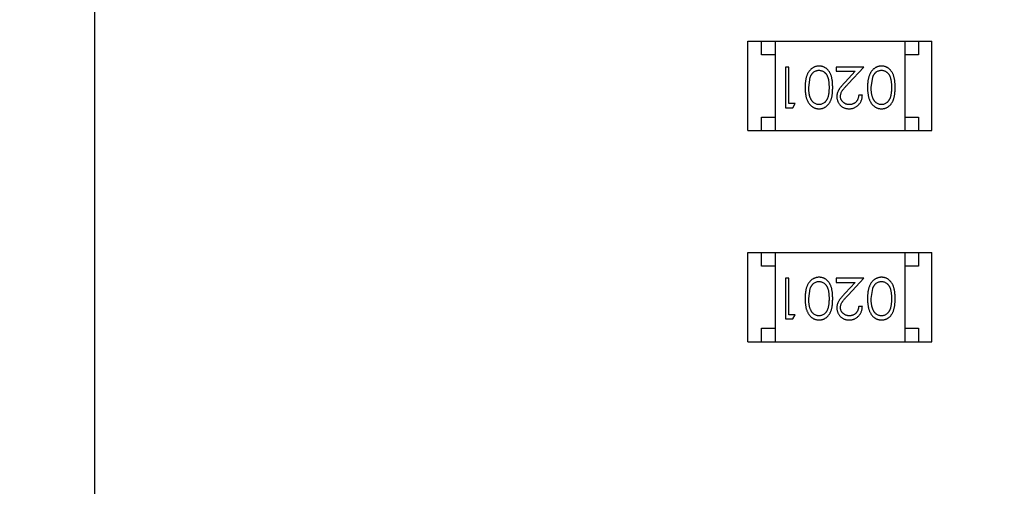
# Model space of a CAD drawing. Header units: inches. Extents: x 398 to 599, y 40 to 151.
# Tile 56 of 100: x 553.47 to 557.11, y 96 to 97.72. Entities that reach past the tile are written whole.
import ezdxf

# ---------------------------------------------------------------- set-up
doc = ezdxf.new("R2010")
doc.units = ezdxf.units.IN
doc.header["$LTSCALE"] = 1.21
doc.header["$MEASUREMENT"] = 0
doc.linetypes.add('CENTER', pattern=[2, 1.25, -0.25, 0.25, -0.25])
doc.layers.get('0').update_dxf_attribs({"linetype": 'CONTINUOUS'})

msp = doc.modelspace()

# ---------------------------------------------------------------- linework, layer by layer
at = {"color": 4, "linetype": 'CENTER', "ltscale": 2}
msp.add_line((553.751, 117.2562), (553.751, 68.4022), dxfattribs=at)
at = {"color": 7, "linetype": 'Continuous'}
for p, q in [((556.1659, 97.3149), (556.1659, 97.6449)), ((556.1659, 97.6449), (556.8459, 97.6449)), ((556.2159, 97.5949), (556.2159, 97.6449)), ((556.2659, 97.6449), (556.2659, 97.3149)), ((556.7459, 97.6449), (556.7459, 97.3149)), ((556.7959, 97.6449), (556.7959, 97.5949)), ((556.8459, 97.3149), (556.8459, 97.6449)), ((556.2659, 97.5949), (556.2159, 97.5949)), ((556.7959, 97.5949), (556.7459, 97.5949)), ((556.3041, 97.5496), (556.3041, 97.3996)), ((556.3175, 97.5496), (556.3041, 97.5496)), ((556.3175, 97.415), (556.3175, 97.5496)), ((556.4925, 97.5496), (556.4925, 97.5342)), ((556.5944, 97.5496), (556.4925, 97.5496)), ((556.5363, 97.4875), (556.5944, 97.5496)), ((556.3906, 97.4746), (556.3963, 97.5123)), ((556.4925, 97.5342), (556.5623, 97.5342)), ((556.5623, 97.5342), (556.5248, 97.4942)), ((556.6214, 97.4746), (556.6271, 97.5123)), ((556.5887, 97.4458), (556.5752, 97.4458)), ((556.3041, 97.3996), (556.3318, 97.3996)), ((556.3406, 97.415), (556.3175, 97.415)), ((556.3318, 97.3996), (556.3406, 97.415)), ((556.2159, 97.3149), (556.2159, 97.3649)), ((556.2159, 97.3649), (556.2659, 97.3649)), ((556.7459, 97.3649), (556.7959, 97.3649)), ((556.7959, 97.3649), (556.7959, 97.3149)), ((556.1659, 97.3149), (556.8459, 97.3149)), ((556.1659, 96.5347), (556.1659, 96.8647)), ((556.1659, 96.8647), (556.8459, 96.8647)), ((556.2159, 96.8147), (556.2159, 96.8647)), ((556.2659, 96.8647), (556.2659, 96.5347)), ((556.7459, 96.8647), (556.7459, 96.5347)), ((556.7959, 96.8647), (556.7959, 96.8147)), ((556.8459, 96.5347), (556.8459, 96.8647)), ((556.2659, 96.8147), (556.2159, 96.8147)), ((556.7959, 96.8147), (556.7459, 96.8147)), ((556.3041, 96.7695), (556.3041, 96.6195)), ((556.3175, 96.7695), (556.3041, 96.7695)), ((556.3175, 96.6349), (556.3175, 96.7695)), ((556.4925, 96.7695), (556.4925, 96.7541)), ((556.5944, 96.7695), (556.4925, 96.7695)), ((556.4925, 96.7541), (556.5623, 96.7541)), ((556.5623, 96.7541), (556.5248, 96.714)), ((556.5363, 96.7074), (556.5944, 96.7695)), ((556.3906, 96.6945), (556.3963, 96.7322)), ((556.6214, 96.6945), (556.6271, 96.7322)), ((556.5887, 96.6656), (556.5752, 96.6656)), ((556.3406, 96.6349), (556.3175, 96.6349)), ((556.3318, 96.6195), (556.3406, 96.6349)), ((556.3041, 96.6195), (556.3318, 96.6195)), ((556.2159, 96.5347), (556.2159, 96.5847)), ((556.2159, 96.5847), (556.2659, 96.5847)), ((556.7459, 96.5847), (556.7959, 96.5847)), ((556.7959, 96.5847), (556.7959, 96.5347)), ((556.1659, 96.5347), (556.8459, 96.5347))]:
    msp.add_line(p, q, dxfattribs=at)
for radius, start, end in [(23, 281.22586, 258.77532), (22.75, 294.44334, 241.13427)]:
    msp.add_arc((553.751, 92.925), radius, start, end, dxfattribs=at)
for points, knots in [([(556.4289, 97.5535), (556.4277, 97.5534), (556.4253, 97.5534), (556.4218, 97.553), (556.4184, 97.5523), (556.415, 97.5514), (556.4118, 97.5501), (556.4086, 97.5487), (556.4055, 97.547), (556.4025, 97.545), (556.3996, 97.5427), (556.3969, 97.5402), (556.3943, 97.5374), (556.3919, 97.5344), (556.3896, 97.5311), (556.3875, 97.5275), (556.3856, 97.5237), (556.3838, 97.5196), (556.3822, 97.5153), (556.3809, 97.5105), (556.3797, 97.5054), (556.3788, 97.5), (556.3781, 97.4941), (556.3775, 97.488), (556.3772, 97.4814), (556.3772, 97.477), (556.3771, 97.4747)], [0, 0, 0, 0, 0.033824, 0.067298, 0.10028, 0.133019, 0.165736, 0.198792, 0.232372, 0.266409, 0.301016, 0.336196, 0.371972, 0.408574, 0.446394, 0.485225, 0.525372, 0.567224, 0.611081, 0.65775, 0.70702, 0.759235, 0.814484, 0.873227, 0.934937, 1, 1, 1, 1]), ([(556.4791, 97.4747), (556.479, 97.4771), (556.479, 97.4817), (556.4787, 97.4885), (556.4782, 97.4948), (556.4775, 97.5008), (556.4766, 97.5063), (556.4755, 97.5114), (556.4742, 97.5162), (556.4727, 97.5205), (556.471, 97.5245), (556.4692, 97.5282), (556.4671, 97.5317), (556.465, 97.5349), (556.4627, 97.5379), (556.4602, 97.5406), (556.4575, 97.543), (556.4547, 97.5452), (556.4518, 97.5471), (556.4488, 97.5488), (556.4457, 97.5503), (556.4425, 97.5514), (556.4392, 97.5523), (556.4359, 97.553), (556.4324, 97.5534), (556.4301, 97.5534), (556.4289, 97.5535)], [0, 0, 0, 0, 0.068113, 0.132564, 0.193427, 0.250218, 0.303569, 0.353576, 0.400235, 0.443586, 0.484619, 0.524292, 0.56238, 0.599049, 0.63494, 0.669782, 0.704009, 0.737842, 0.771098, 0.803896, 0.836415, 0.868639, 0.900715, 0.933378, 0.966213, 1, 1, 1, 1]), ([(556.6597, 97.5535), (556.6585, 97.5534), (556.6561, 97.5534), (556.6526, 97.553), (556.6492, 97.5523), (556.6458, 97.5514), (556.6426, 97.5501), (556.6394, 97.5487), (556.6363, 97.547), (556.6333, 97.545), (556.6304, 97.5427), (556.6276, 97.5402), (556.625, 97.5374), (556.6226, 97.5344), (556.6204, 97.5311), (556.6183, 97.5275), (556.6164, 97.5237), (556.6146, 97.5196), (556.613, 97.5153), (556.6117, 97.5105), (556.6105, 97.5054), (556.6095, 97.5), (556.6088, 97.4941), (556.6083, 97.488), (556.608, 97.4814), (556.6079, 97.477), (556.6079, 97.4747)], [0, 0, 0, 0, 0.033824, 0.067298, 0.10028, 0.133019, 0.165736, 0.198792, 0.232372, 0.266409, 0.301016, 0.336196, 0.371972, 0.408574, 0.446394, 0.485225, 0.525372, 0.567224, 0.611081, 0.65775, 0.70702, 0.759235, 0.814484, 0.873227, 0.934937, 1, 1, 1, 1]), ([(556.7098, 97.4747), (556.7098, 97.4771), (556.7098, 97.4817), (556.7095, 97.4885), (556.709, 97.4948), (556.7083, 97.5008), (556.7074, 97.5063), (556.7063, 97.5114), (556.705, 97.5162), (556.7035, 97.5205), (556.7018, 97.5245), (556.6999, 97.5282), (556.6979, 97.5317), (556.6957, 97.5349), (556.6934, 97.5379), (556.691, 97.5406), (556.6883, 97.543), (556.6855, 97.5452), (556.6826, 97.5471), (556.6796, 97.5488), (556.6765, 97.5503), (556.6733, 97.5514), (556.67, 97.5523), (556.6667, 97.553), (556.6632, 97.5534), (556.6609, 97.5534), (556.6597, 97.5535)], [0, 0, 0, 0, 0.068113, 0.132564, 0.193427, 0.250218, 0.303569, 0.353576, 0.400235, 0.443586, 0.484619, 0.524292, 0.56238, 0.599049, 0.63494, 0.669782, 0.704009, 0.737842, 0.771098, 0.803896, 0.836415, 0.868639, 0.900715, 0.933378, 0.966213, 1, 1, 1, 1]), ([(556.3963, 97.5123), (556.3967, 97.5134), (556.3974, 97.5154), (556.3988, 97.5183), (556.4002, 97.5211), (556.4018, 97.5236), (556.4036, 97.5259), (556.4054, 97.528), (556.4074, 97.53), (556.4102, 97.5322), (556.4139, 97.5346), (556.4186, 97.5365), (556.4235, 97.5379), (556.4268, 97.538), (556.4285, 97.5381)], [0, 0, 0, 0, 0.075949, 0.148549, 0.218996, 0.286119, 0.351826, 0.416074, 0.478265, 0.540325, 0.660405, 0.774606, 0.887187, 1, 1, 1, 1]), ([(556.4285, 97.5381), (556.4301, 97.538), (556.4334, 97.5378), (556.4383, 97.5365), (556.443, 97.5344), (556.4468, 97.5321), (556.4496, 97.5298), (556.4517, 97.5278), (556.4536, 97.5257), (556.4554, 97.5234), (556.457, 97.5209), (556.4585, 97.5182), (556.4598, 97.5153), (556.4611, 97.5121), (556.4622, 97.5087), (556.4631, 97.505), (556.4638, 97.5008), (556.4645, 97.4963), (556.465, 97.4914), (556.4653, 97.4862), (556.4656, 97.4805), (556.4656, 97.4766), (556.4656, 97.4746)], [0, 0, 0, 0, 0.060034, 0.120278, 0.182348, 0.247919, 0.281641, 0.315701, 0.350322, 0.385703, 0.421819, 0.459196, 0.497866, 0.538301, 0.58121, 0.628183, 0.679403, 0.734699, 0.794074, 0.858416, 0.927049, 1, 1, 1, 1]), ([(556.6271, 97.5123), (556.6274, 97.5134), (556.6282, 97.5154), (556.6295, 97.5183), (556.631, 97.5211), (556.6326, 97.5236), (556.6343, 97.5259), (556.6362, 97.528), (556.6382, 97.53), (556.641, 97.5322), (556.6447, 97.5346), (556.6494, 97.5365), (556.6543, 97.5379), (556.6576, 97.538), (556.6592, 97.5381)], [0, 0, 0, 0, 0.075949, 0.148549, 0.218996, 0.286119, 0.351826, 0.416074, 0.478265, 0.540325, 0.660405, 0.774606, 0.887187, 1, 1, 1, 1]), ([(556.6592, 97.5381), (556.6609, 97.538), (556.6642, 97.5378), (556.6691, 97.5365), (556.6738, 97.5344), (556.6776, 97.5321), (556.6804, 97.5298), (556.6825, 97.5278), (556.6844, 97.5257), (556.6861, 97.5234), (556.6878, 97.5209), (556.6892, 97.5182), (556.6906, 97.5153), (556.6918, 97.5121), (556.6929, 97.5087), (556.6939, 97.505), (556.6946, 97.5008), (556.6953, 97.4963), (556.6957, 97.4914), (556.6961, 97.4862), (556.6964, 97.4805), (556.6964, 97.4766), (556.6964, 97.4746)], [0, 0, 0, 0, 0.060034, 0.120278, 0.182348, 0.247919, 0.281641, 0.315701, 0.350322, 0.385703, 0.421819, 0.459196, 0.497866, 0.538301, 0.58121, 0.628183, 0.679403, 0.734699, 0.794074, 0.858416, 0.927049, 1, 1, 1, 1]), ([(556.3771, 97.4747), (556.3772, 97.4724), (556.3772, 97.4679), (556.3775, 97.4613), (556.378, 97.4551), (556.3788, 97.4493), (556.3798, 97.4438), (556.3809, 97.4387), (556.3823, 97.4339), (556.3839, 97.4295), (556.3857, 97.4254), (556.3876, 97.4216), (556.3898, 97.418), (556.392, 97.4147), (556.3944, 97.4117), (556.397, 97.4089), (556.3997, 97.4064), (556.4026, 97.4042), (556.4056, 97.4022), (556.4087, 97.4005), (556.4118, 97.399), (556.4151, 97.3978), (556.4184, 97.3969), (556.4218, 97.3962), (556.4253, 97.3958), (556.4277, 97.3958), (556.4289, 97.3958)], [0, 0, 0, 0, 0.065278, 0.127205, 0.186168, 0.241675, 0.294115, 0.343609, 0.390387, 0.434463, 0.476646, 0.517002, 0.555936, 0.593716, 0.630057, 0.665601, 0.700745, 0.734917, 0.768681, 0.802087, 0.834849, 0.867433, 0.900138, 0.932806, 0.966212, 1, 1, 1, 1]), ([(556.4285, 97.4111), (556.4268, 97.4112), (556.4235, 97.4114), (556.4187, 97.4126), (556.414, 97.4148), (556.4103, 97.4171), (556.4074, 97.4194), (556.4054, 97.4214), (556.4034, 97.4236), (556.4016, 97.4261), (556.3999, 97.4288), (556.3984, 97.4318), (556.3969, 97.435), (556.3956, 97.4384), (556.3944, 97.4421), (556.3934, 97.446), (556.3926, 97.4501), (556.3918, 97.4545), (556.3913, 97.4592), (556.3908, 97.4641), (556.3907, 97.4693), (556.3906, 97.4728), (556.3906, 97.4746)], [0, 0, 0, 0, 0.059689, 0.119507, 0.181075, 0.246162, 0.279894, 0.314468, 0.350403, 0.387474, 0.426147, 0.466624, 0.508745, 0.553328, 0.600058, 0.649177, 0.700552, 0.754894, 0.811825, 0.871514, 0.934319, 1, 1, 1, 1]), ([(556.4656, 97.4746), (556.4656, 97.4726), (556.4656, 97.4687), (556.4653, 97.463), (556.465, 97.4577), (556.4645, 97.4528), (556.4639, 97.4483), (556.463, 97.4442), (556.4621, 97.4404), (556.461, 97.437), (556.4598, 97.4339), (556.4584, 97.431), (556.4569, 97.4283), (556.4553, 97.4258), (556.4536, 97.4235), (556.4517, 97.4213), (556.4497, 97.4194), (556.4468, 97.4171), (556.443, 97.4148), (556.4383, 97.4126), (556.4334, 97.4114), (556.4301, 97.4112), (556.4285, 97.4111)], [0, 0, 0, 0, 0.073302, 0.142286, 0.206253, 0.266017, 0.321612, 0.372532, 0.419497, 0.462398, 0.502825, 0.541489, 0.579034, 0.615143, 0.650298, 0.684912, 0.718701, 0.752189, 0.817245, 0.879117, 0.939613, 1, 1, 1, 1]), ([(556.4289, 97.3958), (556.4301, 97.3958), (556.4324, 97.3958), (556.4359, 97.3962), (556.4393, 97.3969), (556.4425, 97.3978), (556.4458, 97.399), (556.4489, 97.4005), (556.4519, 97.4022), (556.4549, 97.4041), (556.4577, 97.4063), (556.4603, 97.4088), (556.4628, 97.4115), (556.4651, 97.4145), (556.4673, 97.4177), (556.4693, 97.4211), (556.4711, 97.4248), (556.4728, 97.4288), (556.4743, 97.4331), (556.4756, 97.4378), (556.4767, 97.4429), (556.4775, 97.4484), (556.4782, 97.4544), (556.4787, 97.4608), (556.479, 97.4676), (556.479, 97.4723), (556.4791, 97.4747)], [0, 0, 0, 0, 0.033742, 0.066533, 0.099153, 0.13154, 0.164087, 0.196563, 0.229707, 0.263315, 0.297504, 0.331686, 0.366482, 0.4021, 0.438958, 0.476748, 0.515985, 0.556589, 0.599519, 0.645765, 0.695487, 0.748721, 0.805687, 0.866754, 0.931405, 1, 1, 1, 1]), ([(556.5248, 97.4942), (556.5234, 97.4926), (556.5206, 97.4897), (556.5166, 97.4853), (556.5131, 97.4812), (556.5099, 97.4773), (556.507, 97.4737), (556.5046, 97.4703), (556.5025, 97.4671), (556.5001, 97.4633), (556.4978, 97.4586), (556.4959, 97.4527), (556.4947, 97.4466), (556.4945, 97.4424), (556.4944, 97.4404)], [0, 0, 0, 0, 0.09953, 0.192079, 0.277712, 0.357454, 0.429648, 0.495771, 0.555538, 0.608657, 0.707578, 0.804328, 0.901298, 1, 1, 1, 1]), ([(556.5079, 97.4416), (556.508, 97.4432), (556.5081, 97.4464), (556.5091, 97.4512), (556.5108, 97.4559), (556.5128, 97.4597), (556.5149, 97.4628), (556.5167, 97.4655), (556.5191, 97.4684), (556.5217, 97.4717), (556.5248, 97.4752), (556.5283, 97.4791), (556.5321, 97.4832), (556.5349, 97.4861), (556.5363, 97.4875)], [0, 0, 0, 0, 0.088014, 0.174976, 0.2638, 0.355443, 0.406413, 0.465519, 0.533076, 0.609353, 0.693899, 0.787171, 0.889197, 1, 1, 1, 1]), ([(556.6079, 97.4747), (556.6079, 97.4724), (556.608, 97.4679), (556.6083, 97.4613), (556.6088, 97.4551), (556.6096, 97.4493), (556.6105, 97.4438), (556.6117, 97.4387), (556.6131, 97.4339), (556.6147, 97.4295), (556.6165, 97.4254), (556.6184, 97.4216), (556.6205, 97.418), (556.6228, 97.4147), (556.6252, 97.4117), (556.6278, 97.4089), (556.6305, 97.4064), (556.6334, 97.4042), (556.6363, 97.4022), (556.6394, 97.4005), (556.6426, 97.399), (556.6459, 97.3978), (556.6492, 97.3969), (556.6526, 97.3962), (556.6561, 97.3958), (556.6585, 97.3958), (556.6597, 97.3958)], [0, 0, 0, 0, 0.065278, 0.127205, 0.186168, 0.241675, 0.294115, 0.343609, 0.390387, 0.434463, 0.476646, 0.517002, 0.555936, 0.593716, 0.630057, 0.665601, 0.700745, 0.734917, 0.768681, 0.802087, 0.834849, 0.867433, 0.900138, 0.932806, 0.966212, 1, 1, 1, 1]), ([(556.6592, 97.4111), (556.6576, 97.4112), (556.6543, 97.4114), (556.6495, 97.4126), (556.6448, 97.4148), (556.641, 97.4171), (556.6382, 97.4194), (556.6361, 97.4214), (556.6342, 97.4236), (556.6324, 97.4261), (556.6307, 97.4288), (556.6291, 97.4318), (556.6277, 97.435), (556.6264, 97.4384), (556.6252, 97.4421), (556.6241, 97.446), (556.6233, 97.4501), (556.6226, 97.4545), (556.6221, 97.4592), (556.6216, 97.4641), (556.6214, 97.4693), (556.6214, 97.4728), (556.6214, 97.4746)], [0, 0, 0, 0, 0.059689, 0.119507, 0.181075, 0.246162, 0.279894, 0.314468, 0.350403, 0.387474, 0.426147, 0.466624, 0.508745, 0.553328, 0.600058, 0.649177, 0.700552, 0.754894, 0.811825, 0.871514, 0.934319, 1, 1, 1, 1]), ([(556.6964, 97.4746), (556.6964, 97.4726), (556.6964, 97.4687), (556.6961, 97.463), (556.6958, 97.4577), (556.6952, 97.4528), (556.6946, 97.4483), (556.6938, 97.4442), (556.6929, 97.4404), (556.6918, 97.437), (556.6906, 97.4339), (556.6892, 97.431), (556.6877, 97.4283), (556.6861, 97.4258), (556.6843, 97.4235), (556.6824, 97.4213), (556.6804, 97.4194), (556.6776, 97.4171), (556.6738, 97.4148), (556.6691, 97.4126), (556.6642, 97.4114), (556.6609, 97.4112), (556.6592, 97.4111)], [0, 0, 0, 0, 0.073302, 0.142286, 0.206253, 0.266017, 0.321612, 0.372532, 0.419497, 0.462398, 0.502825, 0.541489, 0.579034, 0.615143, 0.650298, 0.684912, 0.718701, 0.752189, 0.817245, 0.879117, 0.939613, 1, 1, 1, 1]), ([(556.6597, 97.3958), (556.6609, 97.3958), (556.6632, 97.3958), (556.6667, 97.3962), (556.67, 97.3969), (556.6733, 97.3978), (556.6765, 97.399), (556.6796, 97.4005), (556.6827, 97.4022), (556.6856, 97.4041), (556.6884, 97.4063), (556.6911, 97.4088), (556.6936, 97.4115), (556.6959, 97.4145), (556.698, 97.4177), (556.7001, 97.4211), (556.7019, 97.4248), (556.7036, 97.4288), (556.705, 97.4331), (556.7063, 97.4378), (556.7075, 97.4429), (556.7083, 97.4484), (556.709, 97.4544), (556.7095, 97.4608), (556.7098, 97.4676), (556.7098, 97.4723), (556.7098, 97.4747)], [0, 0, 0, 0, 0.033742, 0.066533, 0.099153, 0.13154, 0.164087, 0.196563, 0.229707, 0.263315, 0.297504, 0.331686, 0.366482, 0.4021, 0.438958, 0.476748, 0.515985, 0.556589, 0.599519, 0.645765, 0.695487, 0.748721, 0.805687, 0.866754, 0.931405, 1, 1, 1, 1]), ([(556.4944, 97.4404), (556.4945, 97.4389), (556.4946, 97.436), (556.4952, 97.4316), (556.4962, 97.4275), (556.4975, 97.4235), (556.4993, 97.4196), (556.5015, 97.4159), (556.504, 97.4124), (556.5069, 97.409), (556.5101, 97.4059), (556.5137, 97.4032), (556.5174, 97.4009), (556.5214, 97.399), (556.5257, 97.3975), (556.5302, 97.3965), (556.5349, 97.3959), (556.5381, 97.3958), (556.5398, 97.3958)], [0, 0, 0, 0, 0.06271, 0.123347, 0.183401, 0.242828, 0.302097, 0.36242, 0.423725, 0.487032, 0.550491, 0.612709, 0.674265, 0.73617, 0.799211, 0.863483, 0.930525, 1, 1, 1, 1]), ([(556.5405, 97.4111), (556.5393, 97.4112), (556.5371, 97.4112), (556.5339, 97.4117), (556.5308, 97.4124), (556.5278, 97.4133), (556.525, 97.4146), (556.5223, 97.4162), (556.5197, 97.418), (556.5173, 97.4201), (556.5151, 97.4224), (556.5132, 97.4248), (556.5116, 97.4273), (556.5102, 97.4299), (556.5092, 97.4327), (556.5085, 97.4356), (556.508, 97.4385), (556.5079, 97.4405), (556.5079, 97.4416)], [0, 0, 0, 0, 0.068027, 0.133505, 0.19695, 0.26027, 0.322741, 0.384982, 0.448465, 0.513424, 0.578224, 0.640011, 0.700094, 0.760067, 0.819012, 0.877878, 0.938035, 1, 1, 1, 1]), ([(556.5398, 97.3958), (556.5414, 97.3958), (556.5447, 97.3959), (556.5496, 97.3965), (556.5542, 97.3977), (556.5586, 97.3992), (556.5628, 97.4012), (556.5668, 97.4036), (556.5707, 97.4065), (556.5742, 97.4098), (556.5775, 97.4134), (556.5804, 97.4173), (556.5828, 97.4214), (556.5848, 97.4258), (556.5865, 97.4305), (556.5876, 97.4354), (556.5884, 97.4405), (556.5886, 97.444), (556.5887, 97.4458)], [0, 0, 0, 0, 0.06445, 0.126725, 0.187421, 0.247417, 0.306749, 0.366595, 0.427749, 0.490235, 0.553031, 0.614805, 0.676505, 0.738096, 0.801021, 0.864897, 0.931209, 1, 1, 1, 1]), ([(556.5752, 97.4458), (556.5751, 97.4444), (556.5748, 97.4418), (556.5741, 97.4381), (556.5732, 97.4345), (556.5719, 97.4312), (556.5704, 97.4281), (556.5687, 97.4252), (556.5667, 97.4226), (556.5644, 97.4202), (556.562, 97.4181), (556.5593, 97.4162), (556.5566, 97.4146), (556.5536, 97.4134), (556.5505, 97.4124), (556.5473, 97.4117), (556.5439, 97.4112), (556.5416, 97.4112), (556.5405, 97.4111)], [0, 0, 0, 0, 0.073648, 0.143686, 0.210962, 0.275557, 0.338064, 0.399311, 0.4594, 0.51934, 0.579024, 0.637809, 0.695959, 0.754122, 0.813113, 0.873453, 0.935561, 1, 1, 1, 1]), ([(556.4289, 96.7733), (556.4277, 96.7733), (556.4253, 96.7733), (556.4218, 96.7728), (556.4184, 96.7722), (556.415, 96.7712), (556.4118, 96.77), (556.4086, 96.7686), (556.4055, 96.7668), (556.4025, 96.7648), (556.3996, 96.7626), (556.3969, 96.76), (556.3943, 96.7573), (556.3919, 96.7542), (556.3896, 96.7509), (556.3875, 96.7474), (556.3856, 96.7436), (556.3838, 96.7395), (556.3822, 96.7351), (556.3809, 96.7304), (556.3797, 96.7253), (556.3788, 96.7198), (556.3781, 96.714), (556.3775, 96.7078), (556.3772, 96.7013), (556.3772, 96.6968), (556.3771, 96.6945)], [0, 0, 0, 0, 0.033824, 0.067298, 0.10028, 0.133019, 0.165736, 0.198792, 0.232372, 0.266409, 0.301016, 0.336196, 0.371972, 0.408574, 0.446394, 0.485225, 0.525372, 0.567224, 0.611081, 0.65775, 0.70702, 0.759235, 0.814484, 0.873227, 0.934937, 1, 1, 1, 1]), ([(556.3963, 96.7322), (556.3967, 96.7332), (556.3974, 96.7353), (556.3988, 96.7382), (556.4002, 96.7409), (556.4018, 96.7434), (556.4036, 96.7458), (556.4054, 96.7479), (556.4074, 96.7498), (556.4102, 96.7521), (556.4139, 96.7544), (556.4186, 96.7564), (556.4235, 96.7577), (556.4268, 96.7579), (556.4285, 96.7579)], [0, 0, 0, 0, 0.075949, 0.148549, 0.218996, 0.286119, 0.351826, 0.416074, 0.478265, 0.540325, 0.660405, 0.774606, 0.887187, 1, 1, 1, 1]), ([(556.4285, 96.7579), (556.4301, 96.7578), (556.4334, 96.7577), (556.4383, 96.7564), (556.443, 96.7543), (556.4468, 96.7519), (556.4496, 96.7496), (556.4517, 96.7477), (556.4536, 96.7456), (556.4554, 96.7432), (556.457, 96.7407), (556.4585, 96.738), (556.4598, 96.7351), (556.4611, 96.732), (556.4622, 96.7286), (556.4631, 96.7248), (556.4638, 96.7207), (556.4645, 96.7162), (556.465, 96.7113), (556.4653, 96.706), (556.4656, 96.7004), (556.4656, 96.6965), (556.4656, 96.6945)], [0, 0, 0, 0, 0.060034, 0.120278, 0.182348, 0.247919, 0.281641, 0.315701, 0.350322, 0.385703, 0.421819, 0.459196, 0.497866, 0.538301, 0.58121, 0.628183, 0.679403, 0.734699, 0.794074, 0.858416, 0.927049, 1, 1, 1, 1]), ([(556.4791, 96.6945), (556.479, 96.6969), (556.479, 96.7016), (556.4787, 96.7083), (556.4782, 96.7147), (556.4775, 96.7206), (556.4766, 96.7261), (556.4755, 96.7313), (556.4742, 96.736), (556.4727, 96.7404), (556.471, 96.7444), (556.4692, 96.7481), (556.4671, 96.7515), (556.465, 96.7547), (556.4627, 96.7577), (556.4602, 96.7604), (556.4575, 96.7629), (556.4547, 96.7651), (556.4518, 96.767), (556.4488, 96.7687), (556.4457, 96.7701), (556.4425, 96.7713), (556.4392, 96.7722), (556.4359, 96.7728), (556.4324, 96.7733), (556.4301, 96.7733), (556.4289, 96.7733)], [0, 0, 0, 0, 0.068113, 0.132564, 0.193427, 0.250218, 0.303569, 0.353576, 0.400235, 0.443586, 0.484619, 0.524292, 0.56238, 0.599049, 0.63494, 0.669782, 0.704009, 0.737842, 0.771098, 0.803896, 0.836415, 0.868639, 0.900715, 0.933378, 0.966213, 1, 1, 1, 1]), ([(556.6597, 96.7733), (556.6585, 96.7733), (556.6561, 96.7733), (556.6526, 96.7728), (556.6492, 96.7722), (556.6458, 96.7712), (556.6426, 96.77), (556.6394, 96.7686), (556.6363, 96.7668), (556.6333, 96.7648), (556.6304, 96.7626), (556.6276, 96.76), (556.625, 96.7573), (556.6226, 96.7542), (556.6204, 96.7509), (556.6183, 96.7474), (556.6164, 96.7436), (556.6146, 96.7395), (556.613, 96.7351), (556.6117, 96.7304), (556.6105, 96.7253), (556.6095, 96.7198), (556.6088, 96.714), (556.6083, 96.7078), (556.608, 96.7013), (556.6079, 96.6968), (556.6079, 96.6945)], [0, 0, 0, 0, 0.033824, 0.067298, 0.10028, 0.133019, 0.165736, 0.198792, 0.232372, 0.266409, 0.301016, 0.336196, 0.371972, 0.408574, 0.446394, 0.485225, 0.525372, 0.567224, 0.611081, 0.65775, 0.70702, 0.759235, 0.814484, 0.873227, 0.934937, 1, 1, 1, 1]), ([(556.6271, 96.7322), (556.6274, 96.7332), (556.6282, 96.7353), (556.6295, 96.7382), (556.631, 96.7409), (556.6326, 96.7434), (556.6343, 96.7458), (556.6362, 96.7479), (556.6382, 96.7498), (556.641, 96.7521), (556.6447, 96.7544), (556.6494, 96.7564), (556.6543, 96.7577), (556.6576, 96.7579), (556.6592, 96.7579)], [0, 0, 0, 0, 0.075949, 0.148549, 0.218996, 0.286119, 0.351826, 0.416074, 0.478265, 0.540325, 0.660405, 0.774606, 0.887187, 1, 1, 1, 1]), ([(556.6592, 96.7579), (556.6609, 96.7578), (556.6642, 96.7577), (556.6691, 96.7564), (556.6738, 96.7543), (556.6776, 96.7519), (556.6804, 96.7496), (556.6825, 96.7477), (556.6844, 96.7456), (556.6861, 96.7432), (556.6878, 96.7407), (556.6892, 96.738), (556.6906, 96.7351), (556.6918, 96.732), (556.6929, 96.7286), (556.6939, 96.7248), (556.6946, 96.7207), (556.6953, 96.7162), (556.6957, 96.7113), (556.6961, 96.706), (556.6964, 96.7004), (556.6964, 96.6965), (556.6964, 96.6945)], [0, 0, 0, 0, 0.060034, 0.120278, 0.182348, 0.247919, 0.281641, 0.315701, 0.350322, 0.385703, 0.421819, 0.459196, 0.497866, 0.538301, 0.58121, 0.628183, 0.679403, 0.734699, 0.794074, 0.858416, 0.927049, 1, 1, 1, 1]), ([(556.7098, 96.6945), (556.7098, 96.6969), (556.7098, 96.7016), (556.7095, 96.7083), (556.709, 96.7147), (556.7083, 96.7206), (556.7074, 96.7261), (556.7063, 96.7313), (556.705, 96.736), (556.7035, 96.7404), (556.7018, 96.7444), (556.6999, 96.7481), (556.6979, 96.7515), (556.6957, 96.7547), (556.6934, 96.7577), (556.691, 96.7604), (556.6883, 96.7629), (556.6855, 96.7651), (556.6826, 96.767), (556.6796, 96.7687), (556.6765, 96.7701), (556.6733, 96.7713), (556.67, 96.7722), (556.6667, 96.7728), (556.6632, 96.7733), (556.6609, 96.7733), (556.6597, 96.7733)], [0, 0, 0, 0, 0.068113, 0.132564, 0.193427, 0.250218, 0.303569, 0.353576, 0.400235, 0.443586, 0.484619, 0.524292, 0.56238, 0.599049, 0.63494, 0.669782, 0.704009, 0.737842, 0.771098, 0.803896, 0.836415, 0.868639, 0.900715, 0.933378, 0.966213, 1, 1, 1, 1]), ([(556.5248, 96.714), (556.5234, 96.7125), (556.5206, 96.7095), (556.5166, 96.7052), (556.5131, 96.701), (556.5099, 96.6972), (556.507, 96.6935), (556.5046, 96.6901), (556.5025, 96.687), (556.5001, 96.6832), (556.4978, 96.6784), (556.4959, 96.6725), (556.4947, 96.6664), (556.4945, 96.6623), (556.4944, 96.6602)], [0, 0, 0, 0, 0.09953, 0.192079, 0.277712, 0.357454, 0.429648, 0.495771, 0.555538, 0.608657, 0.707578, 0.804328, 0.901298, 1, 1, 1, 1]), ([(556.5079, 96.6614), (556.508, 96.663), (556.5081, 96.6663), (556.5091, 96.6711), (556.5108, 96.6757), (556.5128, 96.6795), (556.5149, 96.6826), (556.5167, 96.6853), (556.5191, 96.6883), (556.5217, 96.6915), (556.5248, 96.6951), (556.5283, 96.6989), (556.5321, 96.7031), (556.5349, 96.7059), (556.5363, 96.7074)], [0, 0, 0, 0, 0.088014, 0.174976, 0.2638, 0.355443, 0.406413, 0.465519, 0.533076, 0.609353, 0.693899, 0.787171, 0.889197, 1, 1, 1, 1]), ([(556.3771, 96.6945), (556.3772, 96.6922), (556.3772, 96.6877), (556.3775, 96.6812), (556.378, 96.675), (556.3788, 96.6691), (556.3798, 96.6636), (556.3809, 96.6585), (556.3823, 96.6538), (556.3839, 96.6493), (556.3857, 96.6453), (556.3876, 96.6414), (556.3898, 96.6379), (556.392, 96.6346), (556.3944, 96.6315), (556.397, 96.6288), (556.3997, 96.6262), (556.4026, 96.624), (556.4056, 96.622), (556.4087, 96.6203), (556.4118, 96.6188), (556.4151, 96.6177), (556.4184, 96.6167), (556.4218, 96.6161), (556.4253, 96.6157), (556.4277, 96.6156), (556.4289, 96.6156)], [0, 0, 0, 0, 0.065278, 0.127205, 0.186168, 0.241675, 0.294115, 0.343609, 0.390387, 0.434463, 0.476646, 0.517002, 0.555936, 0.593716, 0.630057, 0.665601, 0.700745, 0.734917, 0.768681, 0.802087, 0.834849, 0.867433, 0.900138, 0.932806, 0.966212, 1, 1, 1, 1]), ([(556.4285, 96.631), (556.4268, 96.6311), (556.4235, 96.6313), (556.4187, 96.6325), (556.414, 96.6346), (556.4103, 96.637), (556.4074, 96.6393), (556.4054, 96.6413), (556.4034, 96.6435), (556.4016, 96.646), (556.3999, 96.6487), (556.3984, 96.6516), (556.3969, 96.6548), (556.3956, 96.6582), (556.3944, 96.6619), (556.3934, 96.6658), (556.3926, 96.67), (556.3918, 96.6744), (556.3913, 96.6791), (556.3908, 96.684), (556.3907, 96.6891), (556.3906, 96.6927), (556.3906, 96.6945)], [0, 0, 0, 0, 0.059689, 0.119507, 0.181075, 0.246162, 0.279894, 0.314468, 0.350403, 0.387474, 0.426147, 0.466624, 0.508745, 0.553328, 0.600058, 0.649177, 0.700552, 0.754894, 0.811825, 0.871514, 0.934319, 1, 1, 1, 1]), ([(556.4656, 96.6945), (556.4656, 96.6925), (556.4656, 96.6885), (556.4653, 96.6829), (556.465, 96.6776), (556.4645, 96.6727), (556.4639, 96.6682), (556.463, 96.664), (556.4621, 96.6603), (556.461, 96.6569), (556.4598, 96.6538), (556.4584, 96.6508), (556.4569, 96.6481), (556.4553, 96.6456), (556.4536, 96.6433), (556.4517, 96.6412), (556.4497, 96.6392), (556.4468, 96.637), (556.443, 96.6346), (556.4383, 96.6325), (556.4334, 96.6313), (556.4301, 96.6311), (556.4285, 96.631)], [0, 0, 0, 0, 0.073302, 0.142286, 0.206253, 0.266017, 0.321612, 0.372532, 0.419497, 0.462398, 0.502825, 0.541489, 0.579034, 0.615143, 0.650298, 0.684912, 0.718701, 0.752189, 0.817245, 0.879117, 0.939613, 1, 1, 1, 1]), ([(556.4289, 96.6156), (556.4301, 96.6156), (556.4324, 96.6157), (556.4359, 96.6161), (556.4393, 96.6167), (556.4425, 96.6177), (556.4458, 96.6188), (556.4489, 96.6203), (556.4519, 96.622), (556.4549, 96.624), (556.4577, 96.6262), (556.4603, 96.6286), (556.4628, 96.6314), (556.4651, 96.6343), (556.4673, 96.6375), (556.4693, 96.641), (556.4711, 96.6447), (556.4728, 96.6486), (556.4743, 96.6529), (556.4756, 96.6576), (556.4767, 96.6628), (556.4775, 96.6683), (556.4782, 96.6743), (556.4787, 96.6806), (556.479, 96.6875), (556.479, 96.6921), (556.4791, 96.6945)], [0, 0, 0, 0, 0.033742, 0.066533, 0.099153, 0.13154, 0.164087, 0.196563, 0.229707, 0.263315, 0.297504, 0.331686, 0.366482, 0.4021, 0.438958, 0.476748, 0.515985, 0.556589, 0.599519, 0.645765, 0.695487, 0.748721, 0.805687, 0.866754, 0.931405, 1, 1, 1, 1]), ([(556.5398, 96.6156), (556.5414, 96.6157), (556.5447, 96.6157), (556.5496, 96.6164), (556.5542, 96.6175), (556.5586, 96.619), (556.5628, 96.6211), (556.5668, 96.6235), (556.5707, 96.6263), (556.5742, 96.6296), (556.5775, 96.6332), (556.5804, 96.6371), (556.5828, 96.6413), (556.5848, 96.6457), (556.5865, 96.6503), (556.5876, 96.6552), (556.5884, 96.6603), (556.5886, 96.6638), (556.5887, 96.6656)], [0, 0, 0, 0, 0.06445, 0.126725, 0.187421, 0.247417, 0.306749, 0.366595, 0.427749, 0.490235, 0.553031, 0.614805, 0.676505, 0.738096, 0.801021, 0.864897, 0.931209, 1, 1, 1, 1]), ([(556.5752, 96.6656), (556.5751, 96.6643), (556.5748, 96.6617), (556.5741, 96.6579), (556.5732, 96.6544), (556.5719, 96.651), (556.5704, 96.6479), (556.5687, 96.6451), (556.5667, 96.6424), (556.5644, 96.6401), (556.562, 96.6379), (556.5593, 96.6361), (556.5566, 96.6345), (556.5536, 96.6332), (556.5505, 96.6322), (556.5473, 96.6315), (556.5439, 96.6311), (556.5416, 96.631), (556.5405, 96.631)], [0, 0, 0, 0, 0.073648, 0.143686, 0.210962, 0.275557, 0.338064, 0.399311, 0.4594, 0.51934, 0.579024, 0.637809, 0.695959, 0.754122, 0.813113, 0.873453, 0.935561, 1, 1, 1, 1]), ([(556.6079, 96.6945), (556.6079, 96.6922), (556.608, 96.6877), (556.6083, 96.6812), (556.6088, 96.675), (556.6096, 96.6691), (556.6105, 96.6636), (556.6117, 96.6585), (556.6131, 96.6538), (556.6147, 96.6493), (556.6165, 96.6453), (556.6184, 96.6414), (556.6205, 96.6379), (556.6228, 96.6346), (556.6252, 96.6315), (556.6278, 96.6288), (556.6305, 96.6262), (556.6334, 96.624), (556.6363, 96.622), (556.6394, 96.6203), (556.6426, 96.6188), (556.6459, 96.6177), (556.6492, 96.6167), (556.6526, 96.6161), (556.6561, 96.6157), (556.6585, 96.6156), (556.6597, 96.6156)], [0, 0, 0, 0, 0.065278, 0.127205, 0.186168, 0.241675, 0.294115, 0.343609, 0.390387, 0.434463, 0.476646, 0.517002, 0.555936, 0.593716, 0.630057, 0.665601, 0.700745, 0.734917, 0.768681, 0.802087, 0.834849, 0.867433, 0.900138, 0.932806, 0.966212, 1, 1, 1, 1]), ([(556.6592, 96.631), (556.6576, 96.6311), (556.6543, 96.6313), (556.6495, 96.6325), (556.6448, 96.6346), (556.641, 96.637), (556.6382, 96.6393), (556.6361, 96.6413), (556.6342, 96.6435), (556.6324, 96.646), (556.6307, 96.6487), (556.6291, 96.6516), (556.6277, 96.6548), (556.6264, 96.6582), (556.6252, 96.6619), (556.6241, 96.6658), (556.6233, 96.67), (556.6226, 96.6744), (556.6221, 96.6791), (556.6216, 96.684), (556.6214, 96.6891), (556.6214, 96.6927), (556.6214, 96.6945)], [0, 0, 0, 0, 0.059689, 0.119507, 0.181075, 0.246162, 0.279894, 0.314468, 0.350403, 0.387474, 0.426147, 0.466624, 0.508745, 0.553328, 0.600058, 0.649177, 0.700552, 0.754894, 0.811825, 0.871514, 0.934319, 1, 1, 1, 1]), ([(556.6964, 96.6945), (556.6964, 96.6925), (556.6964, 96.6885), (556.6961, 96.6829), (556.6958, 96.6776), (556.6952, 96.6727), (556.6946, 96.6682), (556.6938, 96.664), (556.6929, 96.6603), (556.6918, 96.6569), (556.6906, 96.6538), (556.6892, 96.6508), (556.6877, 96.6481), (556.6861, 96.6456), (556.6843, 96.6433), (556.6824, 96.6412), (556.6804, 96.6392), (556.6776, 96.637), (556.6738, 96.6346), (556.6691, 96.6325), (556.6642, 96.6313), (556.6609, 96.6311), (556.6592, 96.631)], [0, 0, 0, 0, 0.073302, 0.142286, 0.206253, 0.266017, 0.321612, 0.372532, 0.419497, 0.462398, 0.502825, 0.541489, 0.579034, 0.615143, 0.650298, 0.684912, 0.718701, 0.752189, 0.817245, 0.879117, 0.939613, 1, 1, 1, 1]), ([(556.6597, 96.6156), (556.6609, 96.6156), (556.6632, 96.6157), (556.6667, 96.6161), (556.67, 96.6167), (556.6733, 96.6177), (556.6765, 96.6188), (556.6796, 96.6203), (556.6827, 96.622), (556.6856, 96.624), (556.6884, 96.6262), (556.6911, 96.6286), (556.6936, 96.6314), (556.6959, 96.6343), (556.698, 96.6375), (556.7001, 96.641), (556.7019, 96.6447), (556.7036, 96.6486), (556.705, 96.6529), (556.7063, 96.6576), (556.7075, 96.6628), (556.7083, 96.6683), (556.709, 96.6743), (556.7095, 96.6806), (556.7098, 96.6875), (556.7098, 96.6921), (556.7098, 96.6945)], [0, 0, 0, 0, 0.033742, 0.066533, 0.099153, 0.13154, 0.164087, 0.196563, 0.229707, 0.263315, 0.297504, 0.331686, 0.366482, 0.4021, 0.438958, 0.476748, 0.515985, 0.556589, 0.599519, 0.645765, 0.695487, 0.748721, 0.805687, 0.866754, 0.931405, 1, 1, 1, 1]), ([(556.4944, 96.6602), (556.4945, 96.6587), (556.4946, 96.6558), (556.4952, 96.6515), (556.4962, 96.6473), (556.4975, 96.6433), (556.4993, 96.6395), (556.5015, 96.6358), (556.504, 96.6322), (556.5069, 96.6289), (556.5101, 96.6257), (556.5137, 96.6231), (556.5174, 96.6207), (556.5214, 96.6188), (556.5257, 96.6174), (556.5302, 96.6164), (556.5349, 96.6157), (556.5381, 96.6157), (556.5398, 96.6156)], [0, 0, 0, 0, 0.06271, 0.123347, 0.183401, 0.242828, 0.302097, 0.36242, 0.423725, 0.487032, 0.550491, 0.612709, 0.674265, 0.73617, 0.799211, 0.863483, 0.930525, 1, 1, 1, 1]), ([(556.5405, 96.631), (556.5393, 96.631), (556.5371, 96.6311), (556.5339, 96.6315), (556.5308, 96.6322), (556.5278, 96.6332), (556.525, 96.6345), (556.5223, 96.636), (556.5197, 96.6379), (556.5173, 96.64), (556.5151, 96.6422), (556.5132, 96.6447), (556.5116, 96.6472), (556.5102, 96.6498), (556.5092, 96.6526), (556.5085, 96.6554), (556.508, 96.6584), (556.5079, 96.6604), (556.5079, 96.6614)], [0, 0, 0, 0, 0.068027, 0.133505, 0.19695, 0.26027, 0.322741, 0.384982, 0.448465, 0.513424, 0.578224, 0.640011, 0.700094, 0.760067, 0.819012, 0.877878, 0.938035, 1, 1, 1, 1])]:
    msp.add_open_spline(points, degree=3, knots=knots, dxfattribs=at)

doc.saveas('drawing.dxf')
